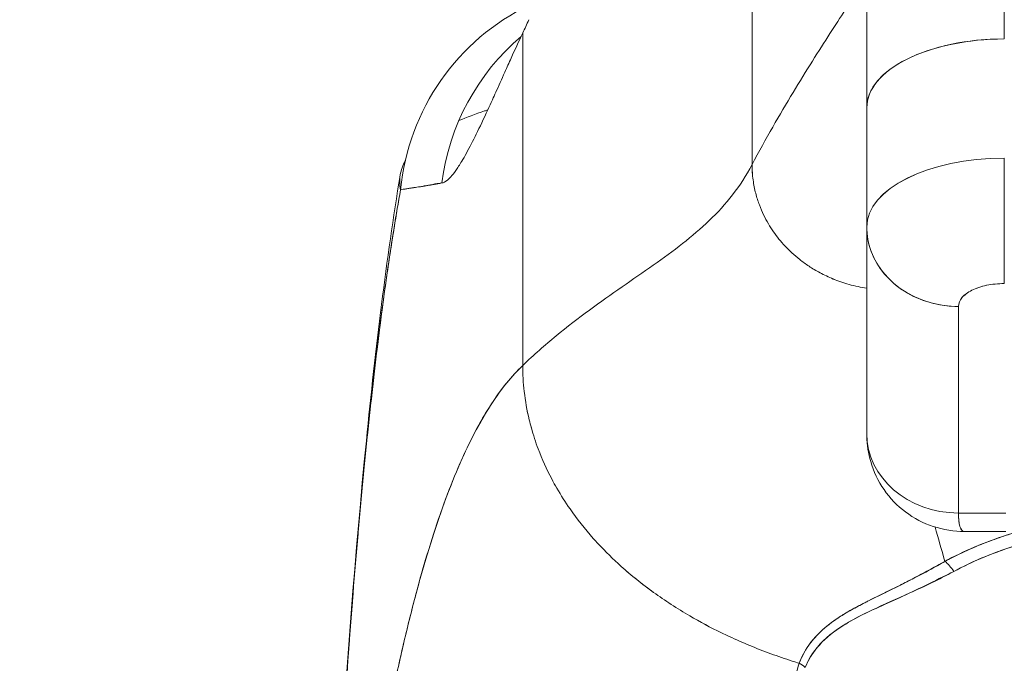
# Model space of a CAD drawing. Header units: inches. Extents: x 11 to 361, y 7 to 222.
# Tile 26 of 174: x 104.561 to 105.406, y 69.331 to 69.883. Entities that reach past the tile are written whole.
import ezdxf

# ---------------------------------------------------------------- set-up
doc = ezdxf.new("R2010")
doc.units = ezdxf.units.IN
doc.header["$LTSCALE"] = 22
doc.header["$MEASUREMENT"] = 0
doc.layers.get('0').update_dxf_attribs({"lineweight": 0})
doc.layers.add('Dimension (ANSI)', color=7, linetype='Continuous', lineweight=5)
doc.layers.add('Visible (ANSI)', color=7, linetype='Continuous', lineweight=5)
doc.styles.add('ROMANS', font='tahoma.ttf')
doc.dimstyles.new('Default (ANSI)', dxfattribs={"dimscale": 22, "dimtxt": 0.07, "dimasz": 0.07, "dimexe": 0.125, "dimexo": 0.0625, "dimgap": 0.031496, "dimtad": 0, "dimtih": 1, "dimtoh": 1, "dimrnd": 1e-08, "dimzin": 0, "dimdsep": 46, "dimtxsty": 'ROMANS', "dimblk": 'Filled-1', "dimcen": 0.09, "dimdle": 0.393701, "dimclrd": 256, "dimclre": 256, "dimclrt": 256, "dimadec": 0, "dimazin": 0, "dimtfac": 0.928571, "dimtofl": 0, "dimtmove": 0, "dimatfit": 3, "dimfxl": 1, "dimtolj": 1, "dimtzin": 0, "dimlwd": -1, "dimlwe": -1, "dimarcsym": 0})

# ---------------------------------------------------------------- blocks, each defined once
blk = doc.blocks.new('Filled-1')
at = {"color": 0}
for p, q in [((0, 0), (-1, 0.17857)), ((-1, 0.17857), (-1, -0.17857)), ((-1, 0), (0, 0)), ((-1, -0.17857), (0, 0))]:
    blk.add_line(p, q, dxfattribs=at)
at = {"color": 0, "flags": 128}
blk.add_lwpolyline([(-1, -0.17857), (0, 0), (-1, 0.17857), (-1, -0.17857)], dxfattribs=at)
at = {"color": 0}
blk.add_solid([(-1, -0.17857), (0, 0), (-1, 0.17857), (-1, -0.17857)], dxfattribs=at)
blk = doc.blocks.new('*D38')
at = {"layer": 'Defpoints', "color": 0, "transparency": 16777216}
for p in [(100.86139, 73.25757), (100.86139, 67.92552), (102.99439, 67.92552)]:
    blk.add_point(p, dxfattribs=at)
at = {"layer": 'Dimension (ANSI)', "transparency": 16777216}
for p, q in [((100.86139, 69.30052), (100.86139, 76.00757)), ((102.99439, 69.30052), (102.99439, 76.00757)), ((99.32139, 73.25757), (97.78139, 73.25757)), ((104.53439, 73.25757), (107.46403, 73.25757))]:
    blk.add_line(p, q, dxfattribs=at)
at = {"layer": 'Dimension (ANSI)', "transparency": 16777216, "xscale": 1.54000000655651, "yscale": 1.54000000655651, "zscale": 1.54000000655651}
blk.add_blockref('Filled-1', (100.86139, 73.25757), dxfattribs=at)
at = {"layer": 'Dimension (ANSI)', "transparency": 16777216, "xscale": 1.54000000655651, "yscale": 1.54000000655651, "zscale": 1.54000000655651, "rotation": 180}
blk.add_blockref('Filled-1', (102.99439, 73.25757), dxfattribs=at)
at = {"layer": 'Dimension (ANSI)', "transparency": 16777216, "insert": (110.91115, 73.25757), "char_height": 1.54, "attachment_point": 5, "style": 'ROMANS'}
blk.add_mtext('\\A1;(2.13)', dxfattribs=at)

msp = doc.modelspace()

# ---------------------------------------------------------------- linework, layer by layer
at = {"layer": 'Visible (ANSI)'}
for p, q in [((105.4063, 69.86625), (105.4063, 70.39186)), ((105.28819, 70.27375), (105.28819, 69.8072)), ((105.28819, 70.27375), (105.28819, 69.8072)), ((105.18976, 69.75843), (105.18976, 70.18869)), ((105.18976, 70.18869), (105.18976, 69.75843)), ((104.99291, 69.58616), (104.99291, 69.87142)), ((104.99291, 69.87142), (104.99291, 69.58616)), ((105.28819, 69.8072), (105.28819, 69.70532)), ((105.28819, 69.70532), (105.28819, 69.8072)), ((105.4063, 69.76397), (105.4063, 69.6564)), ((105.35127, 69.75716), (105.35127, 69.75716)), ((105.28819, 69.52774), (105.28819, 69.70432)), ((105.28819, 69.70432), (105.28819, 69.52774)), ((105.37897, 69.65087), (105.37897, 69.65087)), ((105.36693, 69.45955), (105.36693, 69.63672)), ((105.36693, 69.63672), (105.36693, 69.45955)), ((105.36693, 69.45955), (105.40748, 69.45955)), ((105.40748, 69.45955), (105.36693, 69.45955)), ((105.38664, 69.45955), (105.38664, 69.45955)), ((105.40748, 69.44373), (105.37221, 69.44373)), ((105.32756, 69.4031), (105.32756, 69.40304)), ((105.32756, 69.40304), (105.32756, 69.4031)), ((105.30788, 69.38328), (105.30788, 69.38297))]:
    msp.add_line(p, q, dxfattribs=at)
for centre, major_axis, ratio, start_param, end_param in [((105.08358, 69.71776), (0, 0.19685), 0.99821, 0.446442, 1.473429), ((104.96183, 70.18578), (0.07075, 0.42285), 0.273863, 3.921138, 3.960246), ((105.11738, 69.71776), (0, -0.19685), 0.993149, 3.84133, 4.585431), ((105.4063, 69.8072), (-0.11811, 0), 0.5, 4.712389, 6.283186), ((105.4063, 69.8072), (-0.11811, 0), 0.5, 4.712389, 6.283185), ((105.40633, 69.7049), (-0.11814, 0), 0.500025, 4.712617, 6.28299), ((105.4063, 69.70491), (-0.11811, 0), 0.5, 4.712389, 6.283185), ((105.36693, 69.70491), (-0.07874, 0), 0.866025, 0, 1.570796), ((105.36693, 69.52774), (-0.07874, 0), 0.866025, 0, 1.570796), ((105.36693, 69.52775), (0.07873, 0), 0.866146, 3.141613, 4.712375), ((105.35525, 69.40258), (-0.00951, 0.01768), 0.499901, 4.830882, 5.460411), ((105.35525, 69.40258), (0.00951, -0.01768), 0.499899, 1.6893, 2.318827), ((105.2223, 69.31732), (0.01865, -0.00744), 0.769724, 1.130256, 1.447596)]:
    msp.add_ellipse(centre, major_axis=major_axis, ratio=ratio, start_param=start_param, end_param=end_param, dxfattribs=at)
for points, knots in [([(105.18976, 69.75843), (105.19563, 69.76959), (105.20156, 69.78033), (105.20746, 69.79065), (105.21336, 69.80096), (105.21922, 69.81086), (105.22493, 69.8203), (105.23065, 69.82974), (105.23621, 69.83872), (105.24152, 69.84717), (105.24683, 69.85562), (105.25188, 69.86354), (105.25657, 69.87082), (105.26125, 69.87811), (105.26557, 69.88477), (105.26942, 69.89068), (105.27326, 69.89658), (105.27663, 69.90173), (105.27941, 69.90599), (105.28219, 69.91024), (105.28438, 69.9136), (105.28588, 69.91589), (105.28739, 69.91819), (105.28819, 69.91942), (105.28819, 69.91942)], [0, 0, 0, 0, 0.125, 0.125, 0.125, 0.25, 0.25, 0.25, 0.375, 0.375, 0.375, 0.5, 0.5, 0.5, 0.625, 0.625, 0.625, 0.75, 0.75, 0.75, 0.875, 0.875, 0.875, 1, 1, 1, 1]), ([(105.28819, 69.91942), (105.28819, 69.91942), (105.28739, 69.91819), (105.28588, 69.91589), (105.28438, 69.9136), (105.28219, 69.91024), (105.27941, 69.90599), (105.27663, 69.90173), (105.27326, 69.89658), (105.26942, 69.89068), (105.26557, 69.88477), (105.26125, 69.87811), (105.25657, 69.87082), (105.25188, 69.86354), (105.24683, 69.85562), (105.24152, 69.84717), (105.23621, 69.83872), (105.23065, 69.82974), (105.22493, 69.8203), (105.21922, 69.81086), (105.21336, 69.80096), (105.20746, 69.79065), (105.20156, 69.78033), (105.19563, 69.76959), (105.18976, 69.75843)], [0, 0, 0, 0, 0.125, 0.125, 0.125, 0.25, 0.25, 0.25, 0.375, 0.375, 0.375, 0.5, 0.5, 0.5, 0.625, 0.625, 0.625, 0.75, 0.75, 0.75, 0.875, 0.875, 0.875, 1, 1, 1, 1]), ([(104.92346, 69.74268), (104.92491, 69.74278), (104.92651, 69.74365), (104.92823, 69.74513), (104.92913, 69.7459), (104.93007, 69.74683), (104.93105, 69.74791), (104.9324, 69.74941), (104.93382, 69.75118), (104.93533, 69.75328), (104.93697, 69.75557), (104.93872, 69.75824), (104.94059, 69.76135), (104.94311, 69.76553), (104.94585, 69.77051), (104.9489, 69.77644), (104.95021, 69.77899), (104.95158, 69.78171), (104.95301, 69.78462), (104.956, 69.79069), (104.95927, 69.79758), (104.96291, 69.80546), (104.96417, 69.80818), (104.96546, 69.81101), (104.96681, 69.81397), (104.96779, 69.81612), (104.96879, 69.81834), (104.96983, 69.82063), (104.97225, 69.82599), (104.97481, 69.83173), (104.97754, 69.8378), (104.97929, 69.8417), (104.98111, 69.84574), (104.983, 69.84989), (104.98612, 69.85677), (104.98942, 69.86397), (104.99291, 69.87142)], [0, 0, 0, 0, 0.13127, 0.13127, 0.13127, 0.2, 0.2, 0.2, 0.295706, 0.295706, 0.295706, 0.4, 0.4, 0.4, 0.539952, 0.539952, 0.539952, 0.6, 0.6, 0.6, 0.725303, 0.725303, 0.725303, 0.768562, 0.768562, 0.768562, 0.8, 0.8, 0.8, 0.873831, 0.873831, 0.873831, 0.921366, 0.921366, 0.921366, 1, 1, 1, 1]), ([(104.96286, 69.80535), (104.96194, 69.80505), (104.96102, 69.80475), (104.96011, 69.80444), (104.9522, 69.80181), (104.94483, 69.79904), (104.93805, 69.79614)], [0.70092569, 0.70092569, 0.70092569, 0.70092569, 0.70599331, 0.70599331, 0.70599331, 0.74993659, 0.74993659, 0.74993659, 0.74993659]), ([(104.89208, 69.76186), (104.88987, 69.75781), (104.88847, 69.75367), (104.88777, 69.74969), (104.88698, 69.7451), (104.88712, 69.74071), (104.88802, 69.73689)], [0.8992771, 0.8992771, 0.8992771, 0.8992771, 0.9461063, 0.9461063, 0.9461063, 1, 1, 1, 1]), ([(105.18976, 69.75843), (105.18481, 69.74901), (105.17921, 69.74045), (105.17305, 69.73252), (105.16688, 69.72459), (105.16016, 69.7173), (105.15297, 69.71041), (105.14578, 69.70352), (105.13812, 69.69703), (105.13009, 69.69074), (105.12206, 69.68444), (105.11365, 69.67833), (105.10496, 69.67219), (105.09626, 69.66606), (105.08729, 69.65991), (105.07812, 69.65355), (105.06895, 69.64718), (105.05959, 69.64061), (105.05013, 69.63366), (105.04068, 69.6267), (105.03112, 69.61936), (105.02155, 69.61149), (105.01198, 69.60362), (105.00241, 69.59522), (104.99291, 69.58616)], [0, 0, 0, 0, 0.125, 0.125, 0.125, 0.25, 0.25, 0.25, 0.375, 0.375, 0.375, 0.5, 0.5, 0.5, 0.625, 0.625, 0.625, 0.75, 0.75, 0.75, 0.875001, 0.875001, 0.875001, 1, 1, 1, 1]), ([(104.99291, 69.58616), (105.0024, 69.59522), (105.01198, 69.60362), (105.02154, 69.61149), (105.03111, 69.61936), (105.04067, 69.62669), (105.05013, 69.63365), (105.05959, 69.64061), (105.06895, 69.64718), (105.07812, 69.65354), (105.08728, 69.65991), (105.09626, 69.66606), (105.10495, 69.67219), (105.11364, 69.67832), (105.12205, 69.68443), (105.13009, 69.69073), (105.13812, 69.69703), (105.14578, 69.70352), (105.15297, 69.71041), (105.16016, 69.7173), (105.16688, 69.72459), (105.17304, 69.73252), (105.17921, 69.74045), (105.18481, 69.74901), (105.18976, 69.75843)], [0, 0, 0, 0, 0.124961, 0.124961, 0.124961, 0.249967, 0.249967, 0.249967, 0.374972, 0.374972, 0.374972, 0.499978, 0.499978, 0.499978, 0.624983, 0.624983, 0.624983, 0.749989, 0.749989, 0.749989, 0.874994, 0.874994, 0.874994, 1, 1, 1, 1]), ([(105.28819, 69.65236), (105.28562, 69.65276), (105.28035, 69.65374), (105.2729, 69.65561), (105.26583, 69.65784), (105.25936, 69.66029), (105.25345, 69.6629), (105.24805, 69.66564), (105.24311, 69.66843), (105.2386, 69.67126), (105.23447, 69.67412), (105.22941, 69.67795), (105.2238, 69.68273), (105.21798, 69.68853), (105.21278, 69.69448), (105.20806, 69.70076), (105.20368, 69.70756), (105.19963, 69.71512), (105.19591, 69.72369), (105.19277, 69.73356), (105.19042, 69.74498), (105.18976, 69.75374), (105.18976, 69.75843)], [0.0658264, 0.0658264, 0.0658264, 0.0658264, 0.09375, 0.125, 0.15625, 0.1875, 0.21875, 0.25, 0.28125, 0.3125, 0.34375, 0.375, 0.4375, 0.5, 0.5625, 0.625, 0.6875, 0.75, 0.8125, 0.875, 0.9375, 1, 1, 1, 1]), ([(105.18976, 69.75843), (105.18976, 69.75374), (105.19009, 69.74936), (105.19064, 69.74527), (105.1912, 69.74117), (105.19198, 69.73737), (105.1929, 69.73382), (105.19381, 69.73027), (105.19486, 69.72698), (105.19601, 69.72391), (105.19715, 69.72084), (105.19839, 69.71798), (105.19968, 69.71529), (105.20098, 69.7126), (105.20233, 69.71008), (105.20373, 69.70768), (105.20514, 69.70529), (105.2066, 69.70303), (105.20812, 69.70085), (105.20963, 69.69867), (105.2112, 69.69657), (105.21286, 69.69454), (105.21451, 69.6925), (105.21624, 69.69052), (105.21808, 69.68856), (105.21992, 69.6866), (105.22186, 69.68466), (105.22395, 69.68274), (105.22605, 69.68081), (105.22829, 69.6789), (105.23072, 69.67699), (105.23194, 69.67603), (105.23321, 69.67507), (105.23453, 69.67412), (105.23585, 69.67316), (105.23723, 69.67221), (105.23867, 69.67126), (105.24011, 69.67031), (105.24161, 69.66937), (105.24319, 69.66843), (105.24476, 69.6675), (105.2464, 69.66657), (105.24813, 69.66565), (105.24985, 69.66473), (105.25165, 69.66382), (105.25353, 69.66292), (105.25542, 69.66203), (105.25739, 69.66116), (105.25945, 69.66031), (105.26152, 69.65947), (105.26367, 69.65865), (105.26593, 69.65787), (105.26819, 69.6571), (105.27054, 69.65635), (105.27301, 69.65566), (105.27548, 69.65497), (105.27805, 69.65432), (105.28073, 69.65374), (105.28313, 69.65322), (105.28562, 69.65276), (105.28819, 69.65236)], [0, 0, 0, 0, 0.0625, 0.0625, 0.0625, 0.125, 0.125, 0.125, 0.1875, 0.1875, 0.1875, 0.25, 0.25, 0.25, 0.3125, 0.3125, 0.3125, 0.375, 0.375, 0.375, 0.4375, 0.4375, 0.4375, 0.5, 0.5, 0.5, 0.5625, 0.5625, 0.5625, 0.625, 0.625, 0.625, 0.65625, 0.65625, 0.65625, 0.6875, 0.6875, 0.6875, 0.71875, 0.71875, 0.71875, 0.75, 0.75, 0.75, 0.78125, 0.78125, 0.78125, 0.8125, 0.8125, 0.8125, 0.84375, 0.84375, 0.84375, 0.875, 0.875, 0.875, 0.90625, 0.90625, 0.90625, 0.9341736, 0.9341736, 0.9341736, 0.9341736]), ([(104.81849, 68.88358), (104.82767, 69.1126), (104.83972, 69.3311), (104.86661, 69.60168), (104.87584, 69.67756), (104.88772, 69.74939)], [0, 0, 0, 0, 1.849259, 1.849259, 2.628416, 2.628416, 2.628416, 2.628416]), ([(104.88802, 69.73689), (104.8896, 69.73705), (104.89137, 69.73738), (104.89332, 69.73772), (104.89439, 69.73791), (104.89552, 69.73811), (104.89671, 69.73829), (104.89687, 69.73831), (104.89704, 69.73834), (104.8972, 69.73836), (104.89781, 69.73845), (104.89843, 69.73853), (104.89907, 69.73862), (104.90098, 69.73887), (104.90303, 69.73913), (104.90526, 69.73949), (104.90624, 69.73964), (104.90726, 69.73982), (104.90831, 69.74002), (104.90857, 69.74007), (104.90884, 69.74012), (104.9091, 69.74017), (104.91006, 69.74036), (104.91104, 69.74057), (104.91205, 69.74078), (104.91437, 69.74127), (104.91685, 69.74178), (104.91946, 69.74218), (104.92029, 69.74231), (104.92113, 69.74242), (104.92199, 69.74252), (104.92247, 69.74258), (104.92296, 69.74263), (104.92346, 69.74268)], [0, 0, 0, 0, 0.215172, 0.215172, 0.215172, 0.333333, 0.333333, 0.333333, 0.349511, 0.349511, 0.349511, 0.409038, 0.409038, 0.409038, 0.587512, 0.587512, 0.587512, 0.666667, 0.666667, 0.666667, 0.686219, 0.686219, 0.686219, 0.756792, 0.756792, 0.756792, 0.91937, 0.91937, 0.91937, 0.970836, 0.970836, 0.970836, 1, 1, 1, 1]), ([(104.92346, 69.74268), (104.91888, 69.74184), (104.91463, 69.74108), (104.9107, 69.74042), (104.91024, 69.74035), (104.90979, 69.74027), (104.90934, 69.7402), (104.90525, 69.73954), (104.90152, 69.739), (104.89812, 69.73848), (104.89794, 69.73845), (104.89776, 69.73843), (104.89758, 69.7384), (104.89403, 69.73786), (104.89086, 69.73735), (104.88802, 69.73689)], [0, 0, 0, 0, 0.298748, 0.298748, 0.298748, 0.333333, 0.333333, 0.333333, 0.649666, 0.649666, 0.649666, 0.666667, 0.666667, 0.666667, 1, 1, 1, 1]), ([(104.81849, 68.88358), (104.82053, 68.93439), (104.82267, 68.98319), (104.8249, 69.02997), (104.82714, 69.07675), (104.82947, 69.12151), (104.83191, 69.16426), (104.83435, 69.20701), (104.83688, 69.24775), (104.83952, 69.28652), (104.84215, 69.3253), (104.84489, 69.3621), (104.84772, 69.39699), (104.85056, 69.43188), (104.85349, 69.46485), (104.85653, 69.49598), (104.85956, 69.5271), (104.8627, 69.55638), (104.86593, 69.5839), (104.86916, 69.61141), (104.8725, 69.63716), (104.87593, 69.66124), (104.87937, 69.68531), (104.8829, 69.70771), (104.88653, 69.72853), (104.88703, 69.73134), (104.88752, 69.73413), (104.88802, 69.73689)], [0, 0, 0, 0, 0.122921, 0.122921, 0.122921, 0.245842, 0.245842, 0.245842, 0.368763, 0.368763, 0.368763, 0.491684, 0.491684, 0.491684, 0.614605, 0.614605, 0.614605, 0.737526, 0.737526, 0.737526, 0.860447, 0.860447, 0.860447, 0.983368, 0.983368, 0.983368, 1, 1, 1, 1]), ([(104.88802, 69.73689), (104.88423, 69.7158), (104.88055, 69.69304), (104.87698, 69.66849), (104.87341, 69.64395), (104.86994, 69.61762), (104.86658, 69.58941), (104.86322, 69.5612), (104.85997, 69.53111), (104.85683, 69.49904), (104.85368, 69.46698), (104.85064, 69.43295), (104.84771, 69.39686), (104.84478, 69.36078), (104.84196, 69.32265), (104.83924, 69.28241), (104.83652, 69.24217), (104.83391, 69.19982), (104.8314, 69.15532), (104.8289, 69.11082), (104.8265, 69.06417), (104.82421, 69.01537), (104.82222, 68.97306), (104.82032, 68.92913), (104.81849, 68.88358)], [0, 0, 0, 0, 0.127116, 0.127116, 0.127116, 0.254233, 0.254233, 0.254233, 0.381349, 0.381349, 0.381349, 0.508466, 0.508466, 0.508466, 0.635582, 0.635582, 0.635582, 0.762699, 0.762699, 0.762699, 0.889815, 0.889815, 0.889815, 1, 1, 1, 1]), ([(105.36693, 69.63672), (105.35867, 69.63672), (105.35042, 69.63785), (105.34258, 69.64006), (105.33473, 69.64227), (105.3273, 69.64555), (105.32063, 69.64975), (105.31396, 69.65395), (105.30805, 69.65907), (105.30321, 69.66484), (105.29837, 69.67062), (105.29459, 69.67705), (105.29204, 69.68384), (105.28949, 69.69063), (105.28819, 69.69777), (105.28819, 69.70491)], [0, 0, 0, 0, 0.2, 0.2, 0.2, 0.4, 0.4, 0.4, 0.6, 0.6, 0.6, 0.8, 0.8, 0.8, 1, 1, 1, 1]), ([(105.36693, 69.63672), (105.36703, 69.63945), (105.36802, 69.64195), (105.36997, 69.64429), (105.37193, 69.64663), (105.37485, 69.64881), (105.37849, 69.65063), (105.38213, 69.65245), (105.38649, 69.65391), (105.39117, 69.65488), (105.39585, 69.65586), (105.40085, 69.65635), (105.4063, 69.6564)], [0, 0, 0, 0, 0.25, 0.25, 0.25, 0.5, 0.5, 0.5, 0.75, 0.75, 0.75, 1, 1, 1, 1]), ([(105.4063, 69.6564), (105.40108, 69.6564), (105.39589, 69.65587), (105.39115, 69.65488), (105.38641, 69.65389), (105.3821, 69.65244), (105.37849, 69.65064), (105.37488, 69.64883), (105.37197, 69.64668), (105.36998, 69.6443), (105.36799, 69.64193), (105.36693, 69.63933), (105.36693, 69.63672)], [0, 0, 0, 0, 0.25, 0.25, 0.25, 0.5, 0.5, 0.5, 0.75, 0.75, 0.75, 1, 1, 1, 1]), ([(104.99291, 69.58616), (104.98814, 69.58161), (104.98344, 69.57648), (104.97881, 69.57074), (104.97419, 69.56501), (104.96963, 69.55867), (104.96515, 69.55171), (104.96066, 69.54475), (104.95625, 69.53716), (104.95191, 69.52892), (104.94757, 69.52069), (104.9433, 69.5118), (104.9391, 69.50224), (104.93491, 69.49269), (104.93078, 69.48246), (104.92673, 69.47154), (104.92268, 69.46063), (104.9187, 69.44902), (104.91479, 69.43671), (104.91088, 69.4244), (104.90704, 69.41139), (104.90328, 69.39765), (104.89951, 69.38392), (104.89582, 69.36946), (104.8922, 69.35428), (104.88858, 69.33909), (104.88503, 69.32318), (104.88155, 69.30653), (104.87807, 69.28988), (104.87467, 69.27249), (104.87134, 69.25436), (104.868, 69.23623), (104.86474, 69.21737), (104.86155, 69.19776), (104.85836, 69.17815), (104.85525, 69.1578), (104.8522, 69.13673), (104.84915, 69.11565), (104.84618, 69.09383), (104.84328, 69.0713), (104.84038, 69.04876), (104.83755, 69.0255), (104.83479, 69.00154), (104.83203, 68.97758), (104.82935, 68.95291), (104.82673, 68.92755), (104.82527, 68.91332), (104.82382, 68.89887), (104.8224, 68.88422)], [0, 0, 0, 0, 0.06426, 0.06426, 0.06426, 0.128523, 0.128523, 0.128523, 0.192785, 0.192785, 0.192785, 0.257047, 0.257047, 0.257047, 0.321309, 0.321309, 0.321309, 0.385571, 0.385571, 0.385571, 0.449834, 0.449834, 0.449834, 0.514096, 0.514096, 0.514096, 0.578358, 0.578358, 0.578358, 0.64262, 0.64262, 0.64262, 0.706882, 0.706882, 0.706882, 0.771145, 0.771145, 0.771145, 0.835407, 0.835407, 0.835407, 0.899669, 0.899669, 0.899669, 0.963931, 0.963931, 0.963931, 1, 1, 1, 1]), ([(104.8224, 68.88422), (104.82733, 68.93502), (104.83253, 68.98328), (104.838, 69.02883), (104.84347, 69.07439), (104.84922, 69.11724), (104.85523, 69.15731), (104.86125, 69.19737), (104.86754, 69.23465), (104.8741, 69.26912), (104.88066, 69.3036), (104.88749, 69.33527), (104.8946, 69.36418), (104.9017, 69.3931), (104.90908, 69.41926), (104.91673, 69.44275), (104.92438, 69.46625), (104.9323, 69.48708), (104.94049, 69.50538), (104.94869, 69.52369), (104.95716, 69.53946), (104.96589, 69.55287), (104.97463, 69.56627), (104.98364, 69.57731), (104.99291, 69.58616)], [0, 0, 0, 0, 0.125007, 0.125007, 0.125007, 0.250015, 0.250015, 0.250015, 0.375022, 0.375022, 0.375022, 0.50003, 0.50003, 0.50003, 0.625037, 0.625037, 0.625037, 0.750045, 0.750045, 0.750045, 0.875052, 0.875052, 0.875052, 1, 1, 1, 1]), ([(104.99291, 69.58616), (104.99291, 69.57882), (104.99333, 69.57128), (104.9942, 69.56369), (104.99512, 69.55569), (104.99654, 69.54764), (104.99845, 69.53964), (104.99902, 69.53726), (104.99964, 69.53488), (105.0003, 69.53251), (105.00199, 69.52644), (105.00395, 69.52042), (105.00619, 69.51449), (105.00948, 69.50575), (105.01335, 69.49717), (105.0178, 69.48876), (105.01921, 69.48607), (105.02069, 69.4834), (105.02223, 69.48075), (105.0257, 69.47475), (105.02948, 69.46883), (105.03354, 69.46301), (105.03956, 69.45437), (105.04621, 69.44597), (105.05345, 69.43784), (105.05482, 69.43629), (105.05622, 69.43475), (105.05764, 69.43323), (105.06385, 69.42656), (105.07046, 69.42008), (105.07744, 69.41382), (105.08178, 69.40994), (105.08626, 69.40614), (105.09088, 69.40242), (105.0955, 69.3987), (105.10026, 69.39507), (105.10516, 69.39152), (105.11009, 69.38796), (105.11516, 69.38449), (105.12037, 69.38111), (105.12554, 69.37775), (105.13085, 69.37449), (105.13629, 69.37132), (105.14504, 69.36622), (105.15411, 69.36138), (105.16348, 69.35682), (105.16566, 69.35575), (105.16786, 69.3547), (105.17008, 69.35367), (105.17587, 69.35097), (105.18178, 69.34838), (105.18777, 69.3459), (105.19372, 69.34343), (105.19975, 69.34108), (105.20586, 69.33885), (105.21193, 69.33663), (105.21807, 69.33452), (105.22425, 69.33254), (105.22626, 69.3319), (105.22826, 69.33127), (105.23027, 69.33065)], [0, 0, 0, 0, 0.070424, 0.070424, 0.070424, 0.144534, 0.144534, 0.144534, 0.166667, 0.166667, 0.166667, 0.223343, 0.223343, 0.223343, 0.306734, 0.306734, 0.306734, 0.333333, 0.333333, 0.333333, 0.393545, 0.393545, 0.393545, 0.482972, 0.482972, 0.482972, 0.5, 0.5, 0.5, 0.574383, 0.574383, 0.574383, 0.620537, 0.620537, 0.620537, 0.666667, 0.666667, 0.666667, 0.713018, 0.713018, 0.713018, 0.759127, 0.759127, 0.759127, 0.833333, 0.833333, 0.833333, 0.850626, 0.850626, 0.850626, 0.895889, 0.895889, 0.895889, 0.940848, 0.940848, 0.940848, 0.985537, 0.985537, 0.985537, 1, 1, 1, 1]), ([(105.23027, 69.33065), (105.22826, 69.33127), (105.22626, 69.3319), (105.22425, 69.33254), (105.21807, 69.33452), (105.21193, 69.33663), (105.20586, 69.33885), (105.19975, 69.34108), (105.19372, 69.34343), (105.18777, 69.3459), (105.18178, 69.34838), (105.17587, 69.35097), (105.17008, 69.35367), (105.16786, 69.35471), (105.16565, 69.35576), (105.16347, 69.35682), (105.1541, 69.36138), (105.14503, 69.36622), (105.13629, 69.37132), (105.1254, 69.37766), (105.11502, 69.3844), (105.1052, 69.39149), (105.09538, 69.39859), (105.08612, 69.40605), (105.07744, 69.41382), (105.07046, 69.42008), (105.06386, 69.42655), (105.05765, 69.43322), (105.05623, 69.43475), (105.05483, 69.43629), (105.05345, 69.43784), (105.04621, 69.44596), (105.03956, 69.45437), (105.03354, 69.46301), (105.02948, 69.46883), (105.02571, 69.47475), (105.02223, 69.48075), (105.02069, 69.4834), (105.01922, 69.48607), (105.0178, 69.48876), (105.01335, 69.49718), (105.00948, 69.50575), (105.00619, 69.51449), (105.00396, 69.5204), (105.002, 69.5264), (105.00031, 69.53245), (104.99965, 69.53484), (104.99903, 69.53724), (104.99845, 69.53964), (104.99654, 69.54763), (104.99512, 69.55569), (104.9942, 69.56369), (104.99333, 69.57128), (104.99291, 69.57882), (104.99291, 69.58616)], [0, 0, 0, 0, 0.014459, 0.014459, 0.014459, 0.059137, 0.059137, 0.059137, 0.104088, 0.104088, 0.104088, 0.149345, 0.149345, 0.149345, 0.166667, 0.166667, 0.166667, 0.24084, 0.24084, 0.24084, 0.33319, 0.33319, 0.33319, 0.425633, 0.425633, 0.425633, 0.5, 0.5, 0.5, 0.517058, 0.517058, 0.517058, 0.606462, 0.606462, 0.606462, 0.666667, 0.666667, 0.666667, 0.693307, 0.693307, 0.693307, 0.776791, 0.776791, 0.776791, 0.833333, 0.833333, 0.833333, 0.855634, 0.855634, 0.855634, 0.929684, 0.929684, 0.929684, 1, 1, 1, 1]), ([(105.3722, 69.44373), (105.3632, 69.44373), (105.35396, 69.44515), (105.3368, 69.45083), (105.32864, 69.45508), (105.31439, 69.46577), (105.30808, 69.47233), (105.298, 69.48692), (105.29409, 69.49515), (105.28956, 69.51071), (105.28844, 69.51807), (105.28824, 69.52537)], [0, 0, 0, 0, 0.0703714, 0.0703714, 0.1392192, 0.1392192, 0.2073466, 0.2073466, 0.2755269, 0.2755269, 0.3320366, 0.3320366, 0.3320366, 0.3320366]), ([(105.53622, 69.46091), (105.53346, 69.46085), (105.53071, 69.46077), (105.52795, 69.46068), (105.51169, 69.46009), (105.49562, 69.45872), (105.47982, 69.45657), (105.47693, 69.45618), (105.47404, 69.45576), (105.47116, 69.45531), (105.45892, 69.45341), (105.44683, 69.45103), (105.43511, 69.44817), (105.42649, 69.44606), (105.41807, 69.44371), (105.4099, 69.44109), (105.40445, 69.43934), (105.3991, 69.43748), (105.39385, 69.43549), (105.38053, 69.43047), (105.36783, 69.4247), (105.35526, 69.4181)], [0, 0, 0, 0, 0.041691, 0.041691, 0.041691, 0.288189, 0.288189, 0.288189, 0.333333, 0.333333, 0.333333, 0.525455, 0.525455, 0.525455, 0.666667, 0.666667, 0.666667, 0.761007, 0.761007, 0.761007, 1, 1, 1, 1]), ([(105.53622, 69.46091), (105.51765, 69.46054), (105.49927, 69.45916), (105.48139, 69.45679), (105.47746, 69.45626), (105.47356, 69.4557), (105.46968, 69.45508), (105.45005, 69.45196), (105.4311, 69.44761), (105.41332, 69.44215), (105.4116, 69.44163), (105.4099, 69.44109), (105.4082, 69.44054), (105.38896, 69.43432), (105.37118, 69.42677), (105.35526, 69.4181)], [0, 0, 0, 0, 0.27332, 0.27332, 0.27332, 0.333333, 0.333333, 0.333333, 0.637277, 0.637277, 0.637277, 0.666667, 0.666667, 0.666667, 1, 1, 1, 1]), ([(105.37221, 69.44373), (105.37212, 69.44373), (105.37202, 69.44373), (105.37193, 69.44374), (105.37028, 69.44389), (105.36904, 69.44533), (105.36821, 69.448), (105.36738, 69.45067), (105.36695, 69.45457), (105.36693, 69.45955)], [0.6573939, 0.6573939, 0.6573939, 0.6573939, 0.6666667, 0.6666667, 0.6666667, 0.8333333, 0.8333333, 0.8333333, 0.9999881, 0.9999881, 0.9999881, 0.9999881]), ([(105.36693, 69.45955), (105.36693, 69.4575), (105.367, 69.45559), (105.36716, 69.45387), (105.36737, 69.45157), (105.36772, 69.44963), (105.36819, 69.44808), (105.36845, 69.44723), (105.36876, 69.44649), (105.3691, 69.44589), (105.36984, 69.44457), (105.37077, 69.44385), (105.3719, 69.44374), (105.372, 69.44373), (105.3721, 69.44373), (105.37221, 69.44373)], [0.0000479, 0.0000479, 0.0000479, 0.0000479, 0.0715294, 0.0715294, 0.0715294, 0.1666667, 0.1666667, 0.1666667, 0.2191087, 0.2191087, 0.2191087, 0.3333333, 0.3333333, 0.3333333, 0.3436625, 0.3436625, 0.3436625, 0.3436625]), ([(105.36291, 69.4094), (105.37983, 69.41856), (105.39865, 69.42623), (105.41864, 69.43234), (105.43937, 69.43867), (105.46136, 69.4433), (105.48397, 69.44628), (105.50127, 69.44856), (105.51893, 69.44987), (105.53661, 69.45021)], [0, 0, 0, 0, 0.353142, 0.353142, 0.353142, 0.719555, 0.719555, 0.719555, 1, 1, 1, 1]), ([(105.36291, 69.4094), (105.37827, 69.41774), (105.39522, 69.42487), (105.41365, 69.43077), (105.43208, 69.43668), (105.45199, 69.44137), (105.47264, 69.44464), (105.49329, 69.44791), (105.51469, 69.44975), (105.53661, 69.45021)], [0, 0, 0, 0, 0.333333, 0.333333, 0.333333, 0.666667, 0.666667, 0.666667, 1, 1, 1, 1]), ([(105.35526, 69.4181), (105.35118, 69.41576), (105.34717, 69.41352), (105.34322, 69.41137), (105.33878, 69.40895), (105.33443, 69.40665), (105.33018, 69.40445), (105.32615, 69.40236), (105.3222, 69.40035), (105.31835, 69.39842), (105.31793, 69.39821), (105.3175, 69.398), (105.31708, 69.39779), (105.31244, 69.39547), (105.30794, 69.39326), (105.3036, 69.39112), (105.29877, 69.38874), (105.29414, 69.38646), (105.2897, 69.38421), (105.28867, 69.38369), (105.28765, 69.38317), (105.28663, 69.38265), (105.28263, 69.3806), (105.2788, 69.37857), (105.27515, 69.37653), (105.27307, 69.37536), (105.27106, 69.3742), (105.2691, 69.37302), (105.26627, 69.3713), (105.26356, 69.36957), (105.26099, 69.36779), (105.26052, 69.36746), (105.26004, 69.36713), (105.25957, 69.36679), (105.25293, 69.36204), (105.24728, 69.35698), (105.2425, 69.3514), (105.2424, 69.35127), (105.24229, 69.35115), (105.24218, 69.35102), (105.23701, 69.34489), (105.23288, 69.33815), (105.23027, 69.33065)], [0, 0, 0, 0, 0.062727, 0.062727, 0.062727, 0.133158, 0.133158, 0.133158, 0.2, 0.2, 0.2, 0.2074, 0.2074, 0.2074, 0.288525, 0.288525, 0.288525, 0.378924, 0.378924, 0.378924, 0.4, 0.4, 0.4, 0.483407, 0.483407, 0.483407, 0.530937, 0.530937, 0.530937, 0.6, 0.6, 0.6, 0.612912, 0.612912, 0.612912, 0.795849, 0.795849, 0.795849, 0.8, 0.8, 0.8, 1, 1, 1, 1]), ([(105.35526, 69.4181), (105.34251, 69.41069), (105.33028, 69.40434), (105.31886, 69.39865), (105.31567, 69.39706), (105.31255, 69.39553), (105.30949, 69.39403), (105.30155, 69.39013), (105.29408, 69.3865), (105.28711, 69.38294), (105.28179, 69.38021), (105.27675, 69.37752), (105.27205, 69.37477), (105.26773, 69.37225), (105.26368, 69.36968), (105.25994, 69.36702), (105.25429, 69.36301), (105.24934, 69.35878), (105.24514, 69.35434), (105.24333, 69.35242), (105.24166, 69.35046), (105.24013, 69.34847), (105.23576, 69.34276), (105.23252, 69.33676), (105.23027, 69.33065)], [0, 0, 0, 0, 0.195442, 0.195442, 0.195442, 0.25, 0.25, 0.25, 0.391676, 0.391676, 0.391676, 0.5, 0.5, 0.5, 0.599609, 0.599609, 0.599609, 0.75, 0.75, 0.75, 0.814803, 0.814803, 0.814803, 1, 1, 1, 1]), ([(105.23543, 69.32713), (105.23785, 69.33326), (105.24127, 69.33884), (105.24546, 69.3439), (105.25089, 69.35046), (105.25762, 69.35614), (105.26528, 69.36122), (105.27162, 69.36543), (105.2786, 69.36922), (105.28597, 69.37297), (105.28813, 69.37408), (105.29034, 69.37516), (105.29257, 69.37623), (105.30289, 69.38118), (105.31386, 69.3859), (105.32512, 69.39097), (105.33747, 69.39653), (105.35017, 69.40252), (105.36291, 69.4094)], [0, 0, 0, 0, 0.148428, 0.148428, 0.148428, 0.340764, 0.340764, 0.340764, 0.5, 0.5, 0.5, 0.546721, 0.546721, 0.546721, 0.762825, 0.762825, 0.762825, 1, 1, 1, 1]), ([(105.23543, 69.32713), (105.23864, 69.33526), (105.24365, 69.34288), (105.25077, 69.34987), (105.2579, 69.35686), (105.26716, 69.36323), (105.27827, 69.36911), (105.28938, 69.37498), (105.30233, 69.38035), (105.31647, 69.38688), (105.33061, 69.3934), (105.34595, 69.40108), (105.36291, 69.4094)], [0, 0, 0, 0, 0.25, 0.25, 0.25, 0.5, 0.5, 0.5, 0.75, 0.75, 0.75, 1, 1, 1, 1]), ([(105.23027, 69.33065), (105.22775, 69.3243), (105.22663, 69.31711), (105.22686, 69.30897), (105.22709, 69.30083), (105.22866, 69.29173), (105.23194, 69.28185), (105.23208, 69.28141), (105.23223, 69.28097), (105.23238, 69.28053), (105.23566, 69.27102), (105.24047, 69.2608), (105.24668, 69.25017), (105.24751, 69.24875), (105.24837, 69.24732), (105.24924, 69.24589), (105.25458, 69.23719), (105.26085, 69.22824), (105.26809, 69.21918), (105.26901, 69.21804), (105.26994, 69.21689), (105.27089, 69.21574), (105.27262, 69.21364), (105.27441, 69.21153), (105.27624, 69.20942), (105.28465, 69.19976), (105.29418, 69.19004), (105.3048, 69.18046), (105.30511, 69.18018), (105.30543, 69.17989), (105.30575, 69.1796), (105.31487, 69.17143), (105.3248, 69.16335), (105.33576, 69.1554), (105.33636, 69.15497), (105.33696, 69.15454), (105.33757, 69.1541), (105.3413, 69.15143), (105.34515, 69.14877), (105.34913, 69.14613), (105.35421, 69.14275), (105.3595, 69.1394), (105.36494, 69.13613), (105.37379, 69.13079), (105.38305, 69.12564), (105.39248, 69.12086), (105.39643, 69.11886), (105.40041, 69.11691), (105.40441, 69.11505), (105.4089, 69.11295), (105.41341, 69.11095), (105.41791, 69.10905), (105.43283, 69.10273), (105.44773, 69.09744), (105.46177, 69.09298)], [0, 0, 0, 0, 0.125, 0.125, 0.125, 0.25, 0.25, 0.25, 0.255535, 0.255535, 0.255535, 0.375, 0.375, 0.375, 0.39094, 0.39094, 0.39094, 0.487767, 0.487767, 0.487767, 0.5, 0.5, 0.5, 0.522422, 0.522422, 0.522422, 0.625, 0.625, 0.625, 0.628055, 0.628055, 0.628055, 0.715688, 0.715688, 0.715688, 0.720466, 0.720466, 0.720466, 0.75, 0.75, 0.75, 0.787783, 0.787783, 0.787783, 0.849243, 0.849243, 0.849243, 0.875, 0.875, 0.875, 0.903965, 0.903965, 0.903965, 1, 1, 1, 1])]:
    msp.add_open_spline(points, degree=3, knots=knots, dxfattribs=at)
for points in [[(105.35526, 69.4181), (105.35241, 69.42809), (105.34962, 69.43789), (105.34692, 69.4475)], [(105.34692, 69.4475), (105.34962, 69.43789), (105.35241, 69.42809), (105.35526, 69.4181)]]:
    msp.add_open_spline(points, degree=3, dxfattribs=at)

# ---------------------------------------------------------------- dimensions: what is measured, and where the dimension line sits
at = {"layer": 'Dimension (ANSI)'}
dim = msp.add_linear_dim(base=(100.86139, 73.25757), p1=(102.99439, 67.92552), p2=(100.86139, 67.92552), angle=180, text='(<>)', dimstyle='Default (ANSI)', override={"dimgap": 0.031496, "dimtih": 0, "dimtoh": 0, "dimdec": 2, "dimtol": 0, "dimlim": 0, "dimtp": 0, "dimtm": 0, "dimtdec": 2, "dimatfit": 1}, dxfattribs=at)
dim.commit()
dim.dimension.update_dxf_attribs({"geometry": '*D38', "text_midpoint": (110.91115, 73.25757), "dimtype": 160})

doc.saveas('drawing.dxf')
